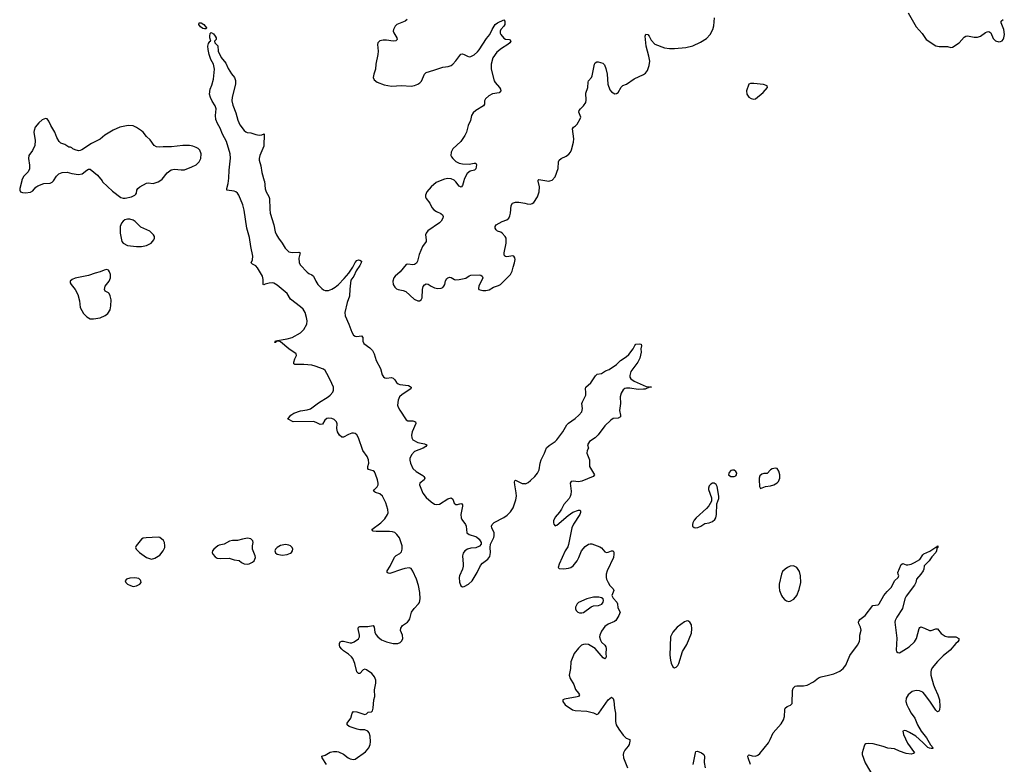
# Model space of a CAD drawing. Header units: inches. Extents: x 1550860 to 1685816, y 509127 to 640511.
# Tile 56 of 91: x 1613898 to 1625796, y 572951 to 581949. Entities that reach past the tile are written whole.
import ezdxf

# ---------------------------------------------------------------- set-up
doc = ezdxf.new("R2010")
doc.units = ezdxf.units.IN
doc.header["$MEASUREMENT"] = 0
for name, color, linetype in [('B6517', 7, 'Continuous'), ('B6518', 7, 'Continuous'), ('B6527', 7, 'Continuous'), ('B6528', 7, 'Continuous')]:
    doc.layers.add(name, color=color, linetype=linetype)

msp = doc.modelspace()

# ---------------------------------------------------------------- linework, layer by layer
at = {"layer": 'B6517', "color": 6}
for points, elevation in [([(1613922, 580000), (1613898, 579910), (1613898, 579890), (1613909, 579869), (1613930, 579860), (1613970, 579855), (1614030, 579865), (1614058, 579882), (1614093, 579927), (1614117, 579943), (1614190, 579969), (1614265, 579975), (1614290, 579984), (1614304, 579996), (1614306, 580000)], 600), ([(1614893, 580000), (1614900, 579990), (1615019, 579879), (1615122, 579802), (1615150, 579792), (1615171, 579791), (1615250, 579809), (1615290, 579829), (1615300, 579840), (1615309, 579851), (1615315, 579890), (1615326, 579910), (1615350, 579930), (1615430, 579973), (1615450, 579977), (1615510, 579968), (1615572, 579988), (1615590, 580000)], 600), ([(1617604, 572950), (1617554, 573030), (1617549, 573050), (1617590, 573061), (1617650, 573096), (1617690, 573108), (1617730, 573108), (1617750, 573103), (1617810, 573073), (1617867, 573030), (1617890, 573018), (1617930, 573008), (1617950, 573013), (1618077, 573103), (1618115, 573150), (1618133, 573190), (1618138, 573222), (1618134, 573290), (1618119, 573330), (1618105, 573350), (1618070, 573366), (1618010, 573369), (1617976, 573376), (1617878, 573410), (1617856, 573430), (1617856, 573450), (1617901, 573510), (1617915, 573570), (1617930, 573588), (1617970, 573585), (1618070, 573555), (1618090, 573562), (1618110, 573580), (1618150, 573585), (1618162, 573598), (1618171, 573630), (1618179, 573730), (1618188, 573772), (1618186, 573850), (1618202, 573930), (1618201, 573970), (1618184, 574010), (1618155, 574050), (1618090, 574094), (1618070, 574099), (1618050, 574092), (1618010, 574050), (1617990, 574050), (1617970, 574070), (1617948, 574170), (1617923, 574230), (1617908, 574250), (1617870, 574284), (1617810, 574321), (1617790, 574341), (1617768, 574370), (1617762, 574390), (1617762, 574410), (1617770, 574430), (1617790, 574441), (1617810, 574441), (1617890, 574419), (1617910, 574419), (1617941, 574430), (1617991, 574469), (1618004, 574490), (1618005, 574510), (1617986, 574590), (1617990, 574610), (1618010, 574617), (1618105, 574615), (1618168, 574628), (1618182, 574610), (1618188, 574550), (1618201, 574521), (1618225, 574490), (1618270, 574457), (1618332, 574432), (1618410, 574411), (1618467, 574413), (1618497, 574423), (1618517, 574443), (1618528, 574472), (1618524, 574510), (1618500, 574570), (1618503, 574597), (1618525, 574630), (1618583, 574670), (1618601, 574690), (1618611, 574710), (1618632, 574790), (1618665, 574835), (1618719, 574890), (1618730, 574908), (1618739, 574950), (1618734, 575026), (1618718, 575110), (1618693, 575190), (1618650, 575287), (1618630, 575316), (1618606, 575326), (1618550, 575317), (1618510, 575307), (1618370, 575256), (1618350, 575259), (1618340, 575270), (1618338, 575290), (1618376, 575344), (1618425, 575455), (1618446, 575474), (1618490, 575497), (1618510, 575520), (1618520, 575550), (1618518, 575590), (1618488, 575688), (1618457, 575730), (1618431, 575751), (1618402, 575762), (1618366, 575766), (1618204, 575764), (1618171, 575770), (1618153, 575790), (1618262, 575870), (1618310, 575916), (1618344, 575970), (1618349, 575991), (1618348, 576030), (1618324, 576110), (1618282, 576190), (1618250, 576218), (1618196, 576236), (1618175, 576250), (1618185, 576270), (1618216, 576304), (1618229, 576330), (1618231, 576350), (1618223, 576390), (1618199, 576459), (1618185, 576485), (1618170, 576498), (1618113, 576513), (1618104, 576524), (1618104, 576550), (1618116, 576590), (1618114, 576630), (1618095, 576670), (1618045, 576745), (1617990, 576897), (1617970, 576934), (1617950, 576950), (1617930, 576954), (1617910, 576952), (1617870, 576938), (1617810, 576903), (1617790, 576904), (1617761, 576930), (1617737, 576970), (1617730, 577010), (1617734, 577066), (1617726, 577090), (1617698, 577118), (1617670, 577129), (1617630, 577132), (1617610, 577128), (1617586, 577110), (1617557, 577063), (1617530, 577057), (1617482, 577082), (1617450, 577092), (1617202, 577090), (1617143, 577123), (1617137, 577130), (1617146, 577134), (1617175, 577170), (1617210, 577194), (1617290, 577222), (1617370, 577234), (1617410, 577248), (1617510, 577321), (1617625, 577390), (1617649, 577410), (1617680, 577450), (1617688, 577472), (1617688, 577510), (1617650, 577599), (1617610, 577675), (1617590, 577708), (1617570, 577727), (1617470, 577763), (1617430, 577773), (1617330, 577784), (1617224, 577784), (1617212, 577792), (1617210, 577810), (1617221, 577850), (1617241, 577890), (1617239, 577910), (1617150, 577970), (1617050, 578056), (1617030, 578063), (1616998, 578062), (1616994, 578050), (1616982, 578050), (1616989, 578070), (1617130, 578092), (1617190, 578108), (1617290, 578167), (1617333, 578207), (1617369, 578270), (1617373, 578310), (1617365, 578350), (1617348, 578410), (1617322, 578450), (1617290, 578480), (1617169, 578570), (1617130, 578639), (1617010, 578742), (1616970, 578766), (1616950, 578770), (1616913, 578767), (1616865, 578755), (1616850, 578747), (1616842, 578750), (1616842, 578810), (1616830, 578850), (1616770, 578951), (1616750, 578973), (1616713, 578993), (1616697, 579010), (1616711, 579049), (1616714, 579090), (1616689, 579210), (1616676, 579316), (1616643, 579430), (1616612, 579648), (1616593, 579713), (1616547, 579827), (1616530, 579854), (1616510, 579870), (1616490, 579878), (1616401, 579890), (1616399, 579910), (1616418, 579970), (1616422, 580000)], 500), ([(1616854, 580000), (1616856, 579996), (1616866, 579906), (1616878, 579870), (1616910, 579814), (1616917, 579790), (1616919, 579659), (1616926, 579610), (1616970, 579470), (1616987, 579387), (1617002, 579350), (1617025, 579310), (1617070, 579250), (1617107, 579187), (1617150, 579144), (1617190, 579134), (1617270, 579138), (1617287, 579130), (1617272, 579068), (1617277, 579017), (1617288, 578988), (1617370, 578900), (1617390, 578884), (1617430, 578866), (1617448, 578850), (1617475, 578790), (1617501, 578750), (1617550, 578699), (1617570, 578683), (1617590, 578675), (1617630, 578675), (1617670, 578691), (1617710, 578716), (1617750, 578750), (1617819, 578821), (1617874, 578886), (1617922, 578958), (1617950, 579017), (1617970, 579041), (1617990, 579049), (1618010, 579044), (1618030, 579030), (1618026, 579010), (1618010, 578980), (1617964, 578916), (1617935, 578850), (1617900, 578800), (1617887, 578693), (1617885, 578610), (1617857, 578530), (1617827, 578410), (1617831, 578370), (1617876, 578270), (1617910, 578172), (1617930, 578137), (1617950, 578123), (1617970, 578121), (1618030, 578130), (1618046, 578110), (1618046, 578066), (1618056, 578036), (1618130, 577984), (1618163, 577950), (1618182, 577910), (1618206, 577830), (1618256, 577736), (1618278, 577658), (1618293, 577633), (1618310, 577621), (1618330, 577617), (1618390, 577624), (1618410, 577617), (1618430, 577596), (1618450, 577565), (1618470, 577547), (1618490, 577541), (1618597, 577530), (1618630, 577510), (1618625, 577490), (1618519, 577421), (1618489, 577391), (1618472, 577350), (1618465, 577290), (1618470, 577265), (1618490, 577230), (1618570, 577112), (1618590, 577102), (1618650, 577100), (1618680, 577090), (1618684, 577070), (1618641, 576970), (1618631, 576930), (1618636, 576896), (1618650, 576872), (1618710, 576840), (1618790, 576822), (1618816, 576810), (1618807, 576790), (1618775, 576770), (1618670, 576730), (1618632, 576690), (1618613, 576647), (1618612, 576628), (1618620, 576590), (1618650, 576527), (1618689, 576489), (1618770, 576440), (1618782, 576430), (1618793, 576410), (1618787, 576390), (1618734, 576350), (1618730, 576330), (1618770, 576228), (1618810, 576175), (1618870, 576121), (1618910, 576095), (1618929, 576089), (1618970, 576095), (1619070, 576159), (1619110, 576172), (1619130, 576156), (1619150, 576107), (1619170, 576092), (1619190, 576091), (1619230, 576103), (1619239, 576099), (1619248, 576088), (1619249, 576069), (1619228, 575970), (1619231, 575931), (1619239, 575910), (1619283, 575850), (1619291, 575830), (1619302, 575750), (1619328, 575728), (1619406, 575706), (1619419, 575699), (1619449, 575670), (1619473, 575630), (1619475, 575610), (1619454, 575586), (1619410, 575566), (1619350, 575562), (1619310, 575551), (1619277, 575530), (1619256, 575504), (1619249, 575470), (1619258, 575370), (1619256, 575344), (1619248, 575310), (1619213, 575230), (1619210, 575210), (1619212, 575152), (1619230, 575107), (1619250, 575096), (1619270, 575099), (1619322, 575130), (1619365, 575170), (1619427, 575270), (1619467, 575353), (1619490, 575382), (1619553, 575430), (1619577, 575463), (1619587, 575510), (1619583, 575570), (1619588, 575610), (1619626, 575690), (1619633, 575713), (1619631, 575750), (1619602, 575810), (1619600, 575830), (1619609, 575850), (1619630, 575872), (1619750, 575933), (1619790, 575960), (1619830, 576003), (1619859, 576050), (1619894, 576146), (1619902, 576190), (1619899, 576230), (1619880, 576330), (1619879, 576361), (1619882, 576378), (1619890, 576385), (1619970, 576346), (1620000, 576343)], 500), ([(1618979, 580000), (1618930, 579980), (1618870, 579930), (1618818, 579870), (1618801, 579830), (1618802, 579810), (1618809, 579790), (1618854, 579734), (1618879, 579679), (1618901, 579650), (1618933, 579630), (1618988, 579608), (1619009, 579590), (1619015, 579570), (1619011, 579550), (1618990, 579513), (1618970, 579493), (1618830, 579396), (1618810, 579370), (1618803, 579350), (1618811, 579290), (1618808, 579270), (1618764, 579210), (1618727, 579110), (1618705, 579030), (1618694, 579006), (1618670, 578989), (1618650, 578987), (1618590, 578996), (1618570, 578989), (1618496, 578904), (1618435, 578850), (1618419, 578830), (1618406, 578790), (1618410, 578751), (1618430, 578716), (1618450, 578698), (1618470, 578688), (1618530, 578677), (1618564, 578664), (1618664, 578570), (1618710, 578552), (1618730, 578552), (1618750, 578564), (1618762, 578590), (1618765, 578690), (1618775, 578725), (1618790, 578746), (1618810, 578757), (1618834, 578754), (1618870, 578728), (1618910, 578710), (1618950, 578701), (1618990, 578703), (1619010, 578713), (1619025, 578730), (1619034, 578750), (1619045, 578795), (1619059, 578821), (1619070, 578830), (1619090, 578836), (1619110, 578832), (1619151, 578811), (1619170, 578806), (1619208, 578808), (1619290, 578825), (1619330, 578853), (1619350, 578860), (1619450, 578865), (1619470, 578860), (1619488, 578850), (1619493, 578830), (1619446, 578730), (1619442, 578702), (1619447, 578690), (1619463, 578683), (1619495, 578675), (1619530, 578675), (1619570, 578686), (1619624, 578716), (1619683, 578737), (1619707, 578750), (1619829, 578870), (1619849, 578910), (1619860, 578960), (1619879, 579010), (1619886, 579050), (1619882, 579070), (1619870, 579090), (1619855, 579095), (1619784, 579084), (1619767, 579087), (1619757, 579097), (1619751, 579110), (1619752, 579130), (1619778, 579250), (1619775, 579310), (1619765, 579330), (1619730, 579368), (1619710, 579380), (1619670, 579395), (1619654, 579410), (1619644, 579430), (1619642, 579450), (1619655, 579470), (1619730, 579510), (1619784, 579530), (1619807, 579550), (1619821, 579579), (1619830, 579610), (1619836, 579704), (1619854, 579730), (1619890, 579744), (1619930, 579746), (1620000, 579730)], 600), ([(1619264, 580000), (1619250, 579944), (1619233, 579927), (1619210, 579938), (1619170, 579989), (1619158, 580000)], 600)]:
    msp.add_lwpolyline(points, dxfattribs=dict(at, elevation=elevation))
at = {"layer": 'B6517', "color": 6, "elevation": 600}
for points in [[(1615230, 579540), (1615201, 579539), (1615170, 579530), (1615147, 579513), (1615127, 579490), (1615113, 579450), (1615113, 579370), (1615133, 579270), (1615150, 579248), (1615202, 579222), (1615310, 579207), (1615370, 579207), (1615430, 579220), (1615485, 579250), (1615518, 579290), (1615526, 579310), (1615525, 579330), (1615516, 579350), (1615470, 579394), (1615363, 579443), (1615294, 579510), (1615270, 579525)], [(1614950, 578932), (1614917, 578923), (1614870, 578901), (1614810, 578888), (1614730, 578858), (1614570, 578826), (1614531, 578810), (1614507, 578790), (1614507, 578770), (1614519, 578750), (1614568, 578688), (1614602, 578630), (1614622, 578550), (1614630, 578470), (1614670, 578400), (1614710, 578359), (1614750, 578336), (1614790, 578334), (1614870, 578347), (1614930, 578374), (1614962, 578398), (1614990, 578443), (1615001, 578490), (1615003, 578563), (1614993, 578613), (1614979, 578639), (1614970, 578649), (1614929, 578669), (1614921, 578690), (1614932, 578730), (1614978, 578790), (1614994, 578830), (1614996, 578870), (1614984, 578904), (1614970, 578921)], [(1615570, 575695), (1615428, 575688), (1615390, 575682), (1615370, 575672), (1615307, 575590), (1615299, 575570), (1615307, 575550), (1615345, 575510), (1615430, 575449), (1615490, 575432), (1615530, 575443), (1615590, 575477), (1615632, 575530), (1615650, 575570), (1615651, 575590), (1615646, 575630), (1615634, 575654), (1615592, 575690)], [(1616650, 575684), (1616590, 575673), (1616530, 575654), (1616470, 575654), (1616432, 575648), (1616370, 575613), (1616310, 575601), (1616291, 575590), (1616242, 575550), (1616228, 575530), (1616225, 575510), (1616233, 575490), (1616259, 575459), (1616284, 575444), (1616330, 575437), (1616430, 575444), (1616490, 575423), (1616550, 575415), (1616579, 575390), (1616610, 575373), (1616650, 575368), (1616670, 575373), (1616710, 575393), (1616730, 575410), (1616747, 575450), (1616744, 575470), (1616713, 575550), (1616711, 575590), (1616718, 575630), (1616714, 575650), (1616705, 575665), (1616690, 575676)], [(1617110, 575607), (1617050, 575595), (1617009, 575571), (1616990, 575550), (1616982, 575530), (1616990, 575507), (1617010, 575491), (1617030, 575485), (1617070, 575480), (1617130, 575488), (1617170, 575502), (1617182, 575510), (1617196, 575530), (1617199, 575550), (1617191, 575571), (1617170, 575590), (1617150, 575598)], [(1615290, 575203), (1615230, 575202), (1615188, 575190), (1615172, 575170), (1615180, 575150), (1615199, 575130), (1615236, 575110), (1615270, 575101), (1615310, 575106), (1615350, 575128), (1615364, 575150), (1615363, 575170), (1615358, 575178), (1615336, 575196)]]:
    msp.add_lwpolyline(points, close=True, dxfattribs=at)
at = {"layer": 'B6518', "color": 6}
for points, elevation in [([(1618581, 581950), (1618557, 581930), (1618456, 581890), (1618434, 581870), (1618416, 581830), (1618412, 581810), (1618417, 581790), (1618454, 581730), (1618458, 581710), (1618445, 581695), (1618410, 581688), (1618330, 581702), (1618290, 581703), (1618248, 581692), (1618224, 581670), (1618221, 581650), (1618228, 581570), (1618226, 581530), (1618202, 581410), (1618196, 581350), (1618177, 581290), (1618171, 581251), (1618183, 581223), (1618216, 581196), (1618303, 581163), (1618390, 581145), (1618510, 581153), (1618630, 581145), (1618670, 581154), (1618710, 581170), (1618735, 581185), (1618755, 581205), (1618790, 581290), (1618810, 581310), (1618902, 581338), (1619010, 581377), (1619075, 581385), (1619110, 581397), (1619130, 581411), (1619170, 581451), (1619230, 581532), (1619250, 581536), (1619270, 581530), (1619310, 581507), (1619330, 581502), (1619350, 581506), (1619390, 581526), (1619430, 581560), (1619450, 581584), (1619539, 581721), (1619578, 581770), (1619607, 581830), (1619645, 581890), (1619670, 581911), (1619750, 581949), (1619762, 581930), (1619760, 581890), (1619750, 581870), (1619713, 581830), (1619705, 581810), (1619705, 581785), (1619711, 581771), (1619750, 581727), (1619770, 581715), (1619811, 581710), (1619824, 581704), (1619833, 581690), (1619819, 581670), (1619798, 581650), (1619718, 581602), (1619663, 581557), (1619617, 581490), (1619597, 581410), (1619594, 581374), (1619596, 581350), (1619631, 581210), (1619642, 581190), (1619694, 581130), (1619706, 581110), (1619710, 581090), (1619690, 581067), (1619610, 581054), (1619567, 581030), (1619528, 580992), (1619514, 580970), (1619514, 580930), (1619503, 580910), (1619408, 580852), (1619378, 580822), (1619359, 580790), (1619346, 580730), (1619318, 580670), (1619296, 580590), (1619278, 580550), (1619230, 580478), (1619133, 580390), (1619110, 580350), (1619109, 580310), (1619117, 580290), (1619130, 580270), (1619170, 580236), (1619210, 580216), (1619250, 580208), (1619330, 580204), (1619390, 580215), (1619410, 580214), (1619416, 580196), (1619410, 580147), (1619393, 580130), (1619343, 580117), (1619306, 580090), (1619270, 580024), (1619264, 580000)], 600), ([(1616422, 580000), (1616427, 580033), (1616428, 580130), (1616445, 580275), (1616442, 580330), (1616398, 580478), (1616350, 580566), (1616319, 580639), (1616290, 580693), (1616270, 580745), (1616263, 580790), (1616272, 580870), (1616261, 580910), (1616225, 580965), (1616202, 581010), (1616191, 581050), (1616201, 581110), (1616221, 581159), (1616239, 581230), (1616251, 581350), (1616238, 581410), (1616206, 581470), (1616186, 581530), (1616174, 581590), (1616171, 581630), (1616178, 581662), (1616196, 581684), (1616208, 581690), (1616195, 581730), (1616194, 581750), (1616199, 581781), (1616210, 581793), (1616238, 581778), (1616262, 581750), (1616271, 581730), (1616271, 581710), (1616251, 581690), (1616255, 581670), (1616293, 581633), (1616297, 581570), (1616334, 581494), (1616390, 581423), (1616418, 581358), (1616456, 581296), (1616492, 581250), (1616507, 581213), (1616506, 581170), (1616467, 581013), (1616462, 580970), (1616475, 580915), (1616510, 580825), (1616535, 580735), (1616560, 580680), (1616610, 580610), (1616630, 580594), (1616647, 580587), (1616690, 580581), (1616750, 580560), (1616790, 580555), (1616822, 580558), (1616851, 580571), (1616850, 580421), (1616801, 580310), (1616791, 580271), (1616792, 580252), (1616810, 580184), (1616823, 580103), (1616854, 580000)], 500), ([(1615590, 580000), (1615620, 580020), (1615681, 580099), (1615730, 580134), (1615770, 580144), (1615850, 580133), (1615890, 580136), (1615978, 580170), (1616030, 580197), (1616065, 580230), (1616085, 580270), (1616089, 580330), (1616074, 580374), (1616054, 580394), (1616030, 580405), (1615990, 580420), (1615950, 580427), (1615870, 580430), (1615734, 580414), (1615630, 580413), (1615590, 580408), (1615550, 580412), (1615521, 580430), (1615476, 580496), (1615430, 580539), (1615390, 580588), (1615370, 580605), (1615310, 580646), (1615270, 580665), (1615210, 580671), (1615110, 580649), (1615026, 580614), (1614928, 580552), (1614870, 580504), (1614767, 580453), (1614650, 580376), (1614630, 580367), (1614610, 580366), (1614570, 580377), (1614542, 580390), (1614530, 580402), (1614510, 580409), (1614490, 580409), (1614442, 580442), (1614397, 580457), (1614377, 580477), (1614345, 580525), (1614324, 580590), (1614274, 580670), (1614250, 580721), (1614230, 580750), (1614210, 580756), (1614170, 580738), (1614130, 580702), (1614085, 580650), (1614071, 580611), (1614069, 580590), (1614085, 580490), (1614081, 580430), (1614052, 580370), (1614010, 580310), (1614005, 580270), (1614015, 580190), (1614015, 580145), (1614000, 580110), (1613946, 580054), (1613925, 580010), (1613922, 580000)], 600), ([(1614306, 580000), (1614341, 580059), (1614370, 580085), (1614410, 580104), (1614470, 580107), (1614530, 580091), (1614610, 580080), (1614653, 580087), (1614710, 580131), (1614730, 580141), (1614750, 580141), (1614840, 580070), (1614893, 580000)], 600), ([(1619158, 580000), (1619147, 580010), (1619110, 580026), (1619070, 580029), (1619030, 580020), (1618979, 580000)], 600)]:
    msp.add_lwpolyline(points, dxfattribs=dict(at, elevation=elevation))
at = {"layer": 'B6518', "color": 6, "elevation": 500}
msp.add_lwpolyline([(1616130, 581838), (1616110, 581843), (1616082, 581862), (1616062, 581890), (1616067, 581913), (1616090, 581910), (1616122, 581890), (1616154, 581850), (1616150, 581839)], close=True, dxfattribs=at)
at = {"layer": 'B6527', "color": 6}
for points, elevation in [([(1620000, 579730), (1620030, 579723), (1620070, 579720), (1620092, 579728), (1620110, 579742), (1620156, 579810), (1620177, 579870), (1620179, 579930), (1620163, 579997), (1620163, 580000)], 600), ([(1620269, 580000), (1620290, 579996), (1620302, 580000)], 600), ([(1620000, 576343), (1620010, 576342), (1620043, 576357), (1620070, 576380), (1620121, 576430), (1620154, 576470), (1620176, 576510), (1620188, 576590), (1620200, 576630), (1620238, 576710), (1620263, 576777), (1620296, 576804), (1620370, 576853), (1620390, 576873), (1620463, 576970), (1620510, 577052), (1620530, 577073), (1620610, 577128), (1620656, 577170), (1620690, 577210), (1620700, 577250), (1620691, 577310), (1620697, 577330), (1620737, 577410), (1620741, 577450), (1620735, 577490), (1620741, 577510), (1620799, 577561), (1620854, 577646), (1620876, 577664), (1620930, 577675), (1620975, 577705), (1621019, 577721), (1621110, 577782), (1621156, 577830), (1621226, 577874), (1621257, 577903), (1621310, 577970), (1621330, 578011), (1621345, 578030), (1621393, 578033), (1621407, 578027), (1621410, 578010), (1621405, 577970), (1621408, 577930), (1621390, 577857), (1621367, 577810), (1621284, 577696), (1621270, 577650), (1621272, 577630), (1621283, 577610), (1621323, 577583), (1621470, 577518), (1621531, 577510), (1621510, 577509), (1621455, 577485), (1621437, 577483), (1621370, 577481), (1621270, 577496), (1621230, 577498), (1621210, 577494), (1621190, 577477), (1621165, 577435), (1621154, 577390), (1621156, 577310), (1621147, 577227), (1621158, 577170), (1621157, 577150), (1621130, 577135), (1621070, 577130), (1621040, 577110), (1620970, 577040), (1620889, 576931), (1620850, 576895), (1620783, 576850), (1620759, 576810), (1620770, 576770), (1620757, 576743), (1620753, 576710), (1620782, 576630), (1620783, 576550), (1620844, 576450), (1620827, 576430), (1620690, 576374), (1620650, 576366), (1620586, 576374), (1620562, 576370), (1620550, 576350), (1620560, 576250), (1620558, 576210), (1620551, 576189), (1620537, 576163), (1620472, 576090), (1620446, 576034), (1620422, 575998), (1620370, 575938), (1620350, 575894), (1620349, 575870), (1620353, 575853), (1620370, 575831), (1620390, 575843), (1620524, 575956), (1620583, 575997), (1620650, 576024), (1620670, 576022), (1620676, 576016), (1620676, 575996), (1620666, 575970), (1620588, 575852), (1620569, 575810), (1620531, 575609), (1620520, 575580), (1620489, 575530), (1620418, 575370), (1620406, 575330), (1620418, 575318), (1620475, 575315), (1620530, 575322), (1620556, 575330), (1620587, 575350), (1620633, 575410), (1620655, 575450), (1620688, 575532), (1620730, 575583), (1620770, 575612), (1620790, 575616), (1620810, 575614), (1620910, 575579), (1620930, 575567), (1620970, 575519), (1620990, 575511), (1621010, 575513), (1621050, 575530), (1621070, 575530), (1621076, 575516), (1621079, 575490), (1621073, 575450), (1620995, 575290), (1620985, 575250), (1620984, 575210), (1620989, 575189), (1621008, 575148), (1621030, 575110), (1621068, 575070), (1621076, 575050), (1621053, 574990), (1621070, 574957), (1621113, 574910), (1621121, 574890), (1621124, 574844), (1621152, 574790), (1621139, 574750), (1621102, 574690), (1621085, 574675), (1621010, 574643), (1620970, 574615), (1620930, 574559), (1620908, 574510), (1620904, 574490), (1620915, 574450), (1620928, 574428), (1620969, 574390), (1620981, 574370), (1620986, 574350), (1620980, 574290), (1620986, 574250), (1620982, 574238), (1620970, 574225), (1620950, 574236), (1620850, 574350), (1620770, 574397), (1620730, 574405), (1620710, 574401), (1620688, 574390), (1620650, 574356), (1620598, 574290), (1620559, 574190), (1620552, 574110), (1620537, 574030), (1620548, 573990), (1620596, 573916), (1620615, 573855), (1620652, 573810), (1620661, 573790), (1620649, 573771), (1620634, 573766), (1620481, 573739), (1620462, 573730), (1620463, 573710), (1620491, 573670), (1620577, 573610), (1620610, 573601), (1620750, 573595), (1620830, 573572), (1620870, 573554), (1620890, 573562), (1620897, 573570), (1621010, 573729), (1621030, 573748), (1621050, 573763), (1621068, 573748), (1621077, 573717), (1621085, 573630), (1621097, 573570), (1621097, 573470), (1621106, 573430), (1621136, 573376), (1621190, 573302), (1621228, 573268), (1621272, 573250), (1621272, 573230), (1621263, 573190), (1621251, 573170), (1621210, 573124), (1621194, 573090), (1621190, 573070), (1621196, 573030), (1621244, 572910)], 500), ([(1622729, 572950), (1622700, 573030), (1622697, 573050), (1622701, 573059), (1622710, 573065), (1622750, 573055), (1622789, 573051), (1622819, 573061), (1622840, 573080), (1622946, 573210), (1622968, 573250), (1623002, 573330), (1623098, 573442), (1623128, 573490), (1623139, 573530), (1623143, 573610), (1623149, 573631), (1623170, 573650), (1623213, 573667), (1623232, 573688), (1623238, 573842), (1623245, 573870), (1623255, 573885), (1623270, 573896), (1623290, 573900), (1623370, 573898), (1623414, 573906), (1623492, 573948), (1623550, 573998), (1623584, 574010), (1623672, 574028), (1623734, 574046), (1623810, 574078), (1623850, 574109), (1623879, 574150), (1623930, 574266), (1624021, 574390), (1624045, 574435), (1624051, 574469), (1624050, 574510), (1624068, 574572), (1624059, 574610), (1624038, 574650), (1624034, 574670), (1624040, 574690), (1624050, 574703), (1624113, 574750), (1624207, 574870), (1624270, 574880), (1624284, 574890), (1624341, 574990), (1624381, 575039), (1624434, 575090), (1624470, 575170), (1624512, 575210), (1624519, 575221), (1624522, 575230), (1624512, 575250), (1624510, 575271), (1624550, 575367), (1624570, 575377), (1624610, 575360), (1624630, 575361), (1624670, 575370), (1624712, 575388), (1624773, 575427), (1624810, 575482), (1624825, 575495), (1624895, 575525), (1624970, 575576), (1624986, 575574), (1624986, 575586), (1624992, 575590), (1624991, 575570), (1624980, 575560), (1624976, 575530), (1624967, 575510), (1624920, 575460), (1624888, 575412), (1624827, 575350), (1624825, 575310), (1624815, 575290), (1624788, 575250), (1624733, 575190), (1624726, 575150), (1624710, 575116), (1624610, 574984), (1624594, 574950), (1624566, 574834), (1624495, 574730), (1624476, 574690), (1624472, 574670), (1624496, 574476), (1624487, 574330), (1624493, 574313), (1624510, 574301), (1624530, 574300), (1624549, 574310), (1624646, 574370), (1624710, 574430), (1624736, 574470), (1624766, 574594), (1624775, 574605), (1624789, 574611), (1624830, 574597), (1624890, 574568), (1624910, 574568), (1624970, 574588), (1624990, 574587), (1625031, 574531), (1625081, 574501), (1625113, 574493), (1625211, 574491), (1625247, 574470), (1625247, 574450), (1625235, 574430), (1625208, 574412), (1625140, 574330), (1625057, 574263), (1624987, 574193), (1624924, 574116), (1624910, 574090), (1624906, 574070), (1624909, 574030), (1624942, 573910), (1624956, 573870), (1624994, 573790), (1625012, 573730), (1625016, 573650), (1625011, 573609), (1625005, 573595), (1624990, 573585), (1624970, 573605), (1624904, 573704), (1624836, 573796), (1624810, 573821), (1624770, 573841), (1624730, 573845), (1624682, 573830), (1624634, 573790), (1624609, 573750), (1624606, 573710), (1624619, 573670), (1624639, 573630), (1624672, 573570), (1624714, 573510), (1624747, 573430), (1624793, 573350), (1624856, 573270), (1624905, 573185), (1624935, 573150), (1624934, 573146), (1624930, 573142), (1624910, 573141), (1624890, 573145), (1624870, 573156), (1624813, 573213), (1624725, 573290), (1624650, 573337), (1624610, 573355), (1624590, 573358), (1624568, 573352), (1624577, 573310), (1624627, 573207), (1624711, 573090), (1624700, 573080), (1624670, 573075), (1624610, 573082), (1624530, 573110), (1624470, 573138), (1624390, 573146), (1624330, 573168), (1624210, 573199), (1624157, 573203), (1624122, 573198), (1624110, 573190), (1624102, 573170), (1624078, 573090), (1624077, 573070), (1624113, 572970), (1624218, 572790)], 500), ([(1622034, 572950), (1622063, 573090), (1622070, 573107), (1622090, 573110), (1622138, 573090), (1622164, 573070), (1622170, 573059), (1622174, 573050), (1622167, 572973), (1622180, 572910)], 500)]:
    msp.add_lwpolyline(points, dxfattribs=dict(at, elevation=elevation))
for points, elevation in [([(1622510, 576507), (1622490, 576500), (1622470, 576479), (1622464, 576450), (1622490, 576431), (1622530, 576429), (1622550, 576437), (1622561, 576450), (1622562, 576470), (1622552, 576490), (1622530, 576507)], 600), ([(1623030, 576531), (1622990, 576523), (1622970, 576508), (1622930, 576466), (1622890, 576467), (1622864, 576456), (1622843, 576437), (1622833, 576410), (1622832, 576390), (1622839, 576310), (1622850, 576286), (1622910, 576307), (1622970, 576316), (1623010, 576330), (1623050, 576353), (1623067, 576370), (1623082, 576410), (1623082, 576450), (1623073, 576493), (1623050, 576524)], 600), ([(1622290, 576349), (1622270, 576347), (1622250, 576336), (1622230, 576316), (1622221, 576290), (1622221, 576270), (1622258, 576170), (1622257, 576130), (1622224, 576076), (1622198, 576042), (1622074, 575930), (1622050, 575901), (1622033, 575870), (1622027, 575850), (1622028, 575830), (1622050, 575814), (1622070, 575809), (1622092, 575812), (1622130, 575827), (1622178, 575862), (1622230, 575870), (1622270, 575885), (1622298, 575910), (1622310, 575930), (1622319, 575970), (1622323, 576097), (1622345, 576165), (1622347, 576190), (1622327, 576310), (1622314, 576334)], 600), ([(1623250, 575350), (1623210, 575344), (1623177, 575330), (1623146, 575310), (1623117, 575283), (1623102, 575250), (1623075, 575130), (1623074, 575090), (1623081, 575050), (1623104, 574990), (1623116, 574970), (1623141, 574941), (1623165, 574925), (1623190, 574919), (1623210, 574922), (1623253, 574947), (1623290, 574993), (1623318, 575062), (1623335, 575150), (1623334, 575230), (1623322, 575282), (1623290, 575330)], 600), ([(1620830, 574972), (1620750, 574951), (1620650, 574905), (1620633, 574890), (1620615, 574850), (1620613, 574830), (1620621, 574810), (1620641, 574790), (1620662, 574782), (1620690, 574781), (1620710, 574787), (1620804, 574856), (1620833, 574867), (1620894, 574870), (1620932, 574888), (1620950, 574910), (1620954, 574930), (1620950, 574950), (1620930, 574961), (1620898, 574970)], 500), ([(1621970, 574684), (1621950, 574682), (1621930, 574673), (1621843, 574610), (1621790, 574550), (1621763, 574490), (1621754, 574270), (1621762, 574210), (1621770, 574173), (1621790, 574130), (1621810, 574118), (1621830, 574124), (1621850, 574146), (1621862, 574170), (1621907, 574313), (1621960, 574400), (1622014, 574534), (1622021, 574590), (1622015, 574635), (1621997, 574670)], 600)]:
    msp.add_lwpolyline(points, close=True, dxfattribs=dict(at, elevation=elevation))
at = {"layer": 'B6528', "color": 6, "elevation": 600}
for points in [[(1620302, 580000), (1620334, 580010), (1620370, 580049), (1620406, 580150), (1620408, 580230), (1620418, 580250), (1620441, 580270), (1620500, 580300), (1620534, 580326), (1620552, 580348), (1620564, 580376), (1620589, 580470), (1620592, 580510), (1620576, 580630), (1620590, 580650), (1620614, 580666), (1620633, 580687), (1620672, 580750), (1620678, 580770), (1620653, 580830), (1620660, 580850), (1620674, 580870), (1620711, 580910), (1620739, 580950), (1620744, 580976), (1620738, 581062), (1620764, 581130), (1620767, 581193), (1620772, 581210), (1620806, 581250), (1620815, 581270), (1620843, 581410), (1620851, 581429), (1620870, 581440), (1620890, 581441), (1620943, 581423), (1620963, 581403), (1620979, 581359), (1620995, 581290), (1621004, 581170), (1621030, 581103), (1621050, 581076), (1621070, 581064), (1621090, 581055), (1621110, 581056), (1621130, 581071), (1621166, 581134), (1621185, 581155), (1621230, 581169), (1621325, 581235), (1621435, 581285), (1621458, 581302), (1621485, 581335), (1621506, 581394), (1621514, 581446), (1621502, 581510), (1621469, 581630), (1621457, 581750), (1621466, 581774), (1621490, 581769), (1621506, 581750), (1621530, 581700), (1621574, 581654), (1621690, 581611), (1621750, 581600), (1621810, 581601), (1621948, 581612), (1622030, 581632), (1622124, 581676), (1622198, 581722), (1622240, 581770), (1622274, 581830), (1622287, 581873), (1622293, 581970)], [(1624633, 582033), (1624730, 581861), (1624804, 581784), (1624850, 581710), (1624970, 581633), (1625010, 581627), (1625110, 581627), (1625150, 581614), (1625170, 581619), (1625250, 581671), (1625310, 581737), (1625330, 581751), (1625350, 581755), (1625430, 581739), (1625470, 581739), (1625510, 581751), (1625570, 581795), (1625590, 581804), (1625610, 581805), (1625632, 581792), (1625663, 581723), (1625690, 581694), (1625730, 581681), (1625750, 581684), (1625770, 581694), (1625781, 581710), (1625790, 581731), (1625796, 581770), (1625791, 581831), (1625759, 581910), (1625757, 581930), (1625763, 581937), (1625782, 581950)], [(1620163, 580000), (1620164, 580010), (1620170, 580018), (1620269, 580000)]]:
    msp.add_lwpolyline(points, dxfattribs=at)
msp.add_lwpolyline([(1622730, 581180), (1622708, 581170), (1622682, 581090), (1622684, 581050), (1622710, 581011), (1622735, 580995), (1622770, 580987), (1622790, 580991), (1622883, 581070), (1622933, 581130), (1622929, 581150), (1622885, 581165), (1622770, 581180)], close=True, dxfattribs=at)

doc.saveas('drawing.dxf')
